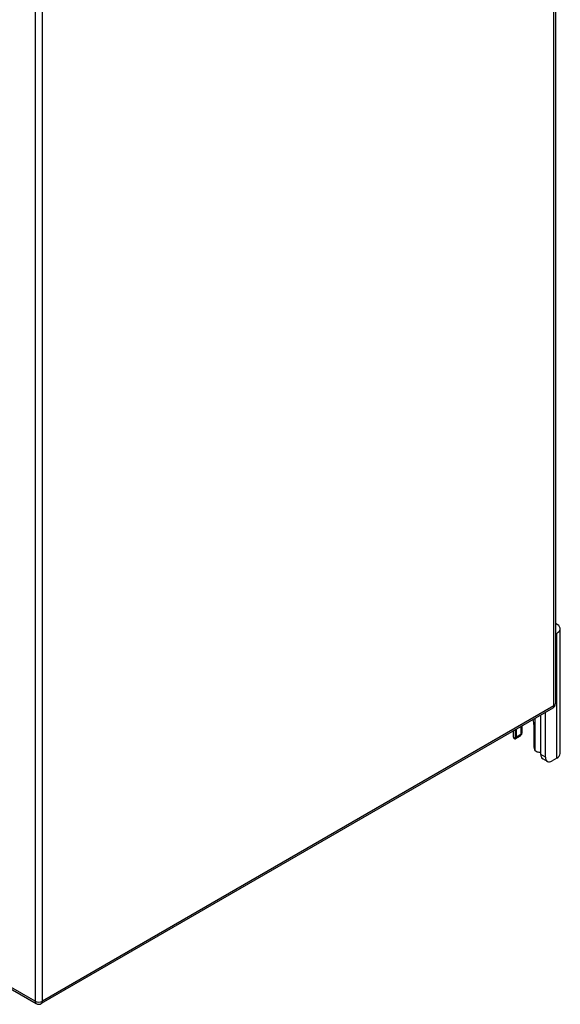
# Model space of a CAD drawing. Header units: inches. Extents: x 142.4 to 168.2, y 51.7 to 83.6.
# Tile 16 of 17: x 159.3 to 168.1, y 51.7 to 67.8. Entities that reach past the tile are written whole.
import ezdxf

# ---------------------------------------------------------------- set-up
doc = ezdxf.new("R2010")
doc.units = ezdxf.units.IN
doc.header["$MEASUREMENT"] = 0
doc.layers.add('Visible Edges(ANSI)', color=7, linetype='Continuous', lineweight=25)
doc.layers.add('Visible Tangent Edges(ANSI)', color=7, linetype='Continuous', lineweight=25)

msp = doc.modelspace()

# ---------------------------------------------------------------- linework, layer by layer
at = {"layer": 'Visible Edges(ANSI)'}
for p, q in [((168.069, 72.774), (168.069, 56.581)), ((168.145, 55.765), (168.145, 57.806)), ((168.09, 57.729), (168.069, 57.717)), ((168.027, 56.509), (159.661, 51.678)), ((167.83, 55.751), (167.83, 56.395)), ((167.904, 55.708), (167.904, 56.438)), ((167.504, 56.207), (167.504, 56.077)), ((167.526, 56.122), (167.526, 56.219)), ((167.717, 56.226), (167.717, 55.868)), ((167.377, 56.134), (167.377, 56.046)), ((167.491, 56.048), (167.417, 56.006)), ((167.43, 56.034), (167.43, 56.164)), ((168.09, 55.688), (168.014, 55.645)), ((167.936, 55.637), (167.862, 55.68)), ((158.636, 52.222), (159.577, 51.678))]:
    msp.add_line(p, q, dxfattribs=at)
at = {"layer": 'Visible Edges(ANSI)', "flags": 128}
for points in [[(167.417, 56.006), (167.416, 56.005), (167.415, 56.005), (167.414, 56.004), (167.413, 56.004), (167.412, 56.003), (167.411, 56.003), (167.41, 56.003), (167.408, 56.003), (167.407, 56.003), (167.406, 56.003), (167.405, 56.003), (167.404, 56.003), (167.403, 56.004), (167.402, 56.004), (167.4, 56.005), (167.399, 56.005), (167.398, 56.006), (167.397, 56.006), (167.396, 56.007), (167.395, 56.008), (167.394, 56.009), (167.393, 56.01), (167.392, 56.011), (167.391, 56.012)], [(167.512, 56.082), (167.512, 56.081), (167.512, 56.081), (167.511, 56.08), (167.511, 56.08), (167.511, 56.079), (167.51, 56.079), (167.51, 56.078), (167.51, 56.078), (167.509, 56.078), (167.509, 56.077), (167.509, 56.077), (167.508, 56.076), (167.508, 56.076), (167.508, 56.076), (167.507, 56.075), (167.507, 56.075), (167.507, 56.074), (167.506, 56.074), (167.506, 56.073), (167.506, 56.073), (167.505, 56.073), (167.505, 56.072), (167.504, 56.072), (167.504, 56.071)], [(167.766, 55.795), (167.764, 55.796), (167.762, 55.796), (167.761, 55.797), (167.759, 55.798), (167.757, 55.799), (167.755, 55.8), (167.754, 55.8), (167.752, 55.801), (167.75, 55.803), (167.749, 55.804), (167.747, 55.805), (167.745, 55.806), (167.744, 55.808), (167.742, 55.809), (167.741, 55.81), (167.74, 55.812), (167.738, 55.813), (167.737, 55.815), (167.736, 55.817), (167.734, 55.818), (167.733, 55.82), (167.732, 55.822), (167.731, 55.823), (167.73, 55.825)]]:
    msp.add_lwpolyline(points, dxfattribs=at)
at = {"layer": 'Visible Edges(ANSI)'}
for centre, start, end in [((167.985, 56.581), 300, 0), ((159.619, 51.751), 240, 300)]:
    msp.add_arc(centre, 0.084, start, end, dxfattribs=at)
for centre, major_axis, start_param, end_param in [((167.957, 57.806), (0.188, 0), 5.497787, 7.21427), ((167.574, 56.309), (0.102, -0.176), 0.785398, 1.303617), ((167.513, 56.046), (-0.136, 0), 0, 0.457575), ((167.386, 56.059), (0.031, -0.0537), 6.282025, 7.068583), ((167.46, 56.102), (0.031, -0.0537), 0, 0.785398), ((167.338, 56.122), (0.187, 0), 5.900503, 6.283185), ((167.761, 55.843), (-0.031, 0.0537), 0.785398, 1.571956), ((167.826, 55.866), (0.136, 0), 4.254814, 4.739895), ((167.94, 55.815), (-0.078, -0.135), 5.497787, 6.283185), ((168.014, 55.772), (-0.078, -0.135), 5.497787, 7.068583), ((167.957, 55.765), (0.187, 0), 5.497787, 6.283185)]:
    msp.add_ellipse(centre, major_axis=major_axis, ratio=0.57735, start_param=start_param, end_param=end_param, dxfattribs=at)
at = {"layer": 'Visible Tangent Edges(ANSI)'}
for p, q in [((168.044, 56.547), (168.044, 72.74)), ((159.559, 67.909), (159.559, 51.717)), ((159.678, 51.717), (159.678, 67.909)), ((168.09, 55.688), (168.09, 57.729)), ((168.044, 56.547), (159.678, 51.717)), ((167.73, 56.337), (167.73, 55.825)), ((167.417, 56.006), (167.417, 56.157)), ((167.504, 56.077), (167.43, 56.034)), ((167.904, 55.708), (167.83, 55.751)), ((159.559, 51.717), (158.636, 52.25))]:
    msp.add_line(p, q, dxfattribs=at)
for centre, major_axis, start_param, end_param in [((167.985, 56.581), (0.042, -0.0727), 0, 0.785398), ((167.985, 56.581), (0.084, 0), 5.497787, 6.283185), ((159.619, 51.751), (-0.084, 0), 0.785398, 2.356194), ((159.619, 51.751), (-0.042, -0.0727), 5.497787, 6.283185), ((159.619, 51.751), (0.042, -0.0727), 0, 0.785398)]:
    msp.add_ellipse(centre, major_axis=major_axis, ratio=0.57735, start_param=start_param, end_param=end_param, dxfattribs=at)

doc.saveas('drawing.dxf')
